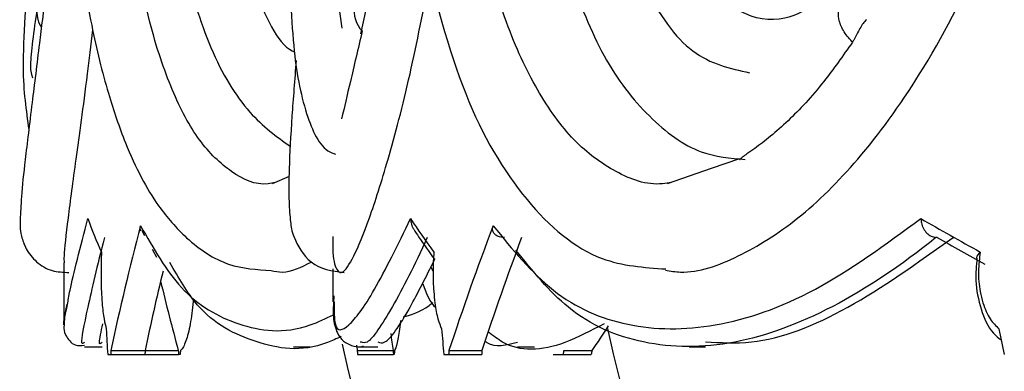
# Model space of a CAD drawing. Header units: millimetres. Extents: x 69 to 135, y 39 to 174.
# Tile 91 of 199: x 68.639 to 69.748, y 121.685 to 122.082. Entities that reach past the tile are written whole.
import ezdxf

# ---------------------------------------------------------------- set-up
doc = ezdxf.new("R2010")
doc.units = ezdxf.units.MM

msp = doc.modelspace()

# ---------------------------------------------------------------- linework, layer by layer
at = {"color": 7, "linetype": 'Continuous', "lineweight": 25}
for p, q in [((69.44999, 121.92485), (69.41792, 121.91372)), ((69.41792, 121.91372), (69.36843, 121.89655)), ((68.94255, 121.90492), (68.92352, 121.89654)), ((68.77674, 121.84408), (68.77975, 121.83847)), ((69.67276, 121.83617), (69.67115, 121.83622)), ((68.78805, 121.82306), (68.79292, 121.814)), ((68.68881, 121.80771), (68.68881, 121.73766)), ((68.99188, 121.80071), (68.99188, 121.76351)), ((69.10468, 121.79824), (69.10217, 121.80296)), ((68.712, 121.71302), (68.73194, 121.71302)), ((68.74177, 121.70862), (68.78026, 121.70862)), ((68.78026, 121.70862), (68.81768, 121.70862)), ((68.94741, 121.71302), (68.96632, 121.71302)), ((69.01929, 121.70862), (69.05981, 121.70862)), ((69.02389, 121.7183), (69.02244, 121.7183)), ((69.02244, 121.71302), (69.04258, 121.71302)), ((69.12254, 121.70862), (69.15976, 121.70862)), ((69.19976, 121.71302), (69.21889, 121.71302)), ((69.25186, 121.70862), (69.28361, 121.70862)), ((69.39324, 121.71302), (69.41174, 121.71302)), ((68.7381, 121.70425), (68.74156, 121.70425)), ((68.74156, 121.70425), (68.78005, 121.70425)), ((68.78005, 121.70425), (68.81795, 121.70425)), ((68.81977, 121.70425), (68.81795, 121.70425)), ((69.01943, 121.70425), (69.05996, 121.70425)), ((69.06099, 121.70425), (69.05996, 121.70425)), ((69.11676, 121.70425), (69.12222, 121.70425)), ((69.12222, 121.70425), (69.15944, 121.70425)), ((69.24009, 121.70425), (69.25122, 121.70425)), ((69.25122, 121.70425), (69.28297, 121.70425))]:
    msp.add_line(p, q, dxfattribs=at)
for centre, radius, start, end in [((69.04824, 122.09146), 0.03248, 115.57456, 224.04727), ((68.68983, 122.08994), 0.03154, 134.17592, 210.60429), ((73.57055, 122.70561), 4.37867, 192.82773, 241.2195), ((73.26748, 122.70561), 4.37867, 193.06371, 241.2195)]:
    msp.add_arc(centre, radius, start, end, dxfattribs=at)
for centre, major_axis, ratio, start_param, end_param in [((73.26381, 122.04168), (4.57499, 0.03821), 0.3021763, 3.2475953, 3.2751522), ((73.56689, 122.04168), (4.57491, -0.09451), 0.30159, 3.3436155, 3.3711724), ((73.56689, 122.04168), (4.57209, -0.59764), 0.2727808, 3.7220928, 3.7496497), ((73.26381, 122.28325), (4.42081, 1.85566), 0.6346819, 2.686629, 2.7289325), ((73.56689, 122.28325), (4.39692, 2.14426), 0.5894905, 2.5797959, 2.6220994), ((73.56689, 122.28325), (4.35847, 2.12551), 0.5894905, 2.5849187, 2.6236288), ((73.56456, 122.02255), (4.55205, -0.59806), 0.273938, 3.7239662, 3.7461149), ((73.26381, 122.28325), (4.38215, 1.83943), 0.6346819, 2.7032558, 2.7304619), ((73.26381, 122.28325), (4.53303, -0.18187), 0.7345088, 3.345586, 3.3693517), ((73.26381, 123.79962), (0.13349, 12.24085), 0.3735894, 1.7444947, 1.7468946), ((73.56689, 123.79962), (-0.33008, 12.24033), 0.3727903, 1.7303682, 1.7327681), ((73.26381, 122.28325), (4.37078, 2.69862), 0.4481315, 2.3633784, 2.3718261), ((73.56689, 123.79962), (-2.06192, 12.22154), 0.3341643, 1.6841027, 1.6865026), ((73.56689, 122.28325), (4.52331, 0.4454), 0.7305787, 3.1749587, 3.1808098), ((73.26381, 124.28258), (1.58571, 15.0615), 0.2849255, 1.7724464, 1.7727411), ((73.26381, 124.28258), (1.57184, 14.92982), 0.2849255, 1.7739758, 1.7742731), ((73.26381, 124.28258), (-0.1254, 14.93648), 0.3035029, 1.7414391, 1.7417364), ((73.26381, 123.79962), (1.8778, 12.11705), 0.3406739, 1.7967331, 1.7970992), ((73.56689, 122.28325), (4.56321, 0.44933), 0.7305787, 3.1774199, 3.1792804), ((73.56689, 124.28258), (0.31291, 15.06798), 0.302913, 1.7487482, 1.7490429), ((73.56689, 124.28258), (0.31017, 14.93624), 0.302913, 1.7502776, 1.7505749), ((73.56689, 123.79962), (1.46848, 12.12279), 0.3539336, 1.7868343, 1.7872004), ((73.56689, 124.28258), (1.97842, 15.05853), 0.273938, 1.7784329, 1.7787276), ((73.56689, 124.28258), (1.96113, 14.92687), 0.273938, 1.7799623, 1.7802596), ((73.26381, 124.28258), (3.01246, 15.05251), 0.2287469, 1.788205, 1.7884997), ((73.26381, 124.28258), (2.98612, 14.9209), 0.2287469, 1.7897343, 1.7900317)]:
    msp.add_ellipse(centre, major_axis=major_axis, ratio=ratio, start_param=start_param, end_param=end_param, dxfattribs=at)
at = {"color": 1, "linetype": 'Continuous', "lineweight": 25}
for points, knots in [([(69.58593, 122.24981), (69.58563, 122.24448), (69.58427, 122.21999), (69.57841, 122.17734), (69.56115, 122.13114), (69.53439, 122.09666), (69.49603, 122.07735), (69.44969, 122.08554), (69.40392, 122.12876), (69.37799, 122.18618), (69.3631, 122.24187), (69.35468, 122.28787), (69.35099, 122.3499), (69.35503, 122.40834), (69.36574, 122.45328), (69.3814, 122.48245), (69.41997, 122.50524), (69.46858, 122.50345), (69.52316, 122.5085), (69.55467, 122.50781), (69.57835, 122.50439), (69.59517, 122.49855), (69.60726, 122.48798), (69.61385, 122.47659), (69.61736, 122.46214), (69.61827, 122.44995), (69.61719, 122.4429), (69.61687, 122.44087)], [0, 0, 0, 0, 0.01095507, 0.05032405, 0.08860552, 0.12678902, 0.18207948, 0.25807658, 0.33522909, 0.41549906, 0.42859757, 0.47220147, 0.51792219, 0.55440722, 0.5911649, 0.62259716, 0.65128975, 0.78739714, 0.85085242, 0.89344479, 0.92237698, 0.95068295, 0.96326889, 0.9759768, 0.98503321, 0.99568205, 1, 1, 1, 1]), ([(69.57718, 122.05632), (69.57698, 122.05652), (69.57291, 122.06055), (69.56621, 122.06925), (69.56094, 122.08273), (69.56128, 122.09357), (69.56331, 122.10061), (69.56571, 122.10284), (69.56633, 122.10342)], [0, 0, 0, 0, 0.0129829, 0.2697581, 0.5265024, 0.7832431, 0.9435765, 1, 1, 1, 1]), ([(68.69291, 121.76075), (68.69361, 121.76533), (68.69609, 121.78143), (68.70754, 121.82573), (68.71573, 121.85742)], [0, 0, 0, 0, 0.2845461, 1, 1, 1, 1]), ([(68.9933, 121.76351), (68.99325, 121.75369), (68.99312, 121.72857), (69.00813, 121.73249), (69.03626, 121.76917), (69.06498, 121.82807), (69.0793, 121.85742)], [0, 0, 0, 0, 0.1739591, 0.4445979, 0.7232183, 1, 1, 1, 1]), ([(68.77517, 121.84931), (68.78963, 121.82387), (68.82009, 121.7703), (68.8847, 121.7342), (68.94362, 121.726), (68.98367, 121.74474), (68.99247, 121.74886)], [0, 0, 0, 0, 0.2806558, 0.590819, 0.9100874, 1, 1, 1, 1]), ([(68.73471, 121.83622), (68.7347, 121.8362), (68.72597, 121.8037), (68.71443, 121.75252), (68.70628, 121.71354), (68.71067, 121.71707), (68.71213, 121.71824)], [0, 0, 0, 0, 0.00020505, 0.40056697, 0.80085652, 1, 1, 1, 1]), ([(69.09812, 121.83622), (69.09811, 121.8362), (69.08373, 121.80409), (69.05739, 121.7537), (69.03235, 121.71506), (69.02582, 121.71756), (69.02389, 121.7183)], [0, 0, 0, 0, 0.0002133, 0.411697, 0.8258543, 1, 1, 1, 1])]:
    msp.add_open_spline(points, degree=3, knots=knots, dxfattribs=at)
at = {"color": 7, "linetype": 'Continuous', "lineweight": 25}
for points, knots in [([(68.6787, 122.21058), (68.6738, 122.16469), (68.66767, 122.10721), (68.66229, 122.06388), (68.6612, 122.05515)], [0, 0, 0, 0, 0.7983915, 1, 1, 1, 1]), ([(68.92715, 121.89828), (68.92437, 121.89766), (68.90642, 121.89365), (68.87705, 121.90814), (68.84052, 121.94239), (68.80997, 121.99999), (68.78103, 122.08573), (68.76718, 122.16783), (68.75906, 122.21596)], [0, 0, 0, 0, 0.0326995, 0.2112841, 0.3898783, 0.5684535, 0.7470251, 1, 1, 1, 1]), ([(69.05182, 122.21376), (69.04621, 122.18192), (69.03649, 122.12681), (69.02696, 122.08375), (69.02293, 122.06558)], [0, 0, 0, 0, 0.5778382, 1, 1, 1, 1]), ([(69.37324, 121.89822), (69.36992, 121.89762), (69.34769, 121.89366), (69.31016, 121.90816), (69.26249, 121.94239), (69.22134, 121.99998), (69.1828, 122.08223), (69.16316, 122.1583), (69.15215, 122.20096)], [0, 0, 0, 0, 0.0322139, 0.2156388, 0.3990761, 0.5824924, 0.765905, 1, 1, 1, 1]), ([(68.88212, 122.18999), (68.88891, 122.16601), (68.90607, 122.10544), (68.92934, 122.05399), (68.94767, 122.04566), (68.94848, 122.04529)], [0, 0, 0, 0, 0.3851672, 0.9729314, 1, 1, 1, 1]), ([(68.99393, 122.18999), (68.99462, 122.16469), (68.99599, 122.11438), (68.99996, 122.08623), (69.00193, 122.07223)], [0, 0, 0, 0, 0.5028205, 1, 1, 1, 1]), ([(68.70293, 122.17744), (68.70828, 122.14243), (68.71822, 122.07743), (68.73717, 122.00116), (68.75627, 121.94506), (68.77499, 121.90428), (68.79681, 121.86779), (68.82935, 121.8307), (68.87286, 121.80174), (68.90613, 121.79995), (68.92229, 121.79908)], [0, 0, 0, 0, 0.1638023, 0.3041718, 0.421614, 0.516964, 0.6019463, 0.7157932, 0.8619541, 1, 1, 1, 1]), ([(69.32118, 122.17544), (69.3284, 122.1562), (69.34921, 122.10076), (69.39521, 122.0363), (69.43935, 122.02663), (69.4613, 122.02182)], [0, 0, 0, 0, 0.21073792, 0.6075497, 1, 1, 1, 1]), ([(69.36642, 121.79916), (69.37205, 121.79825), (69.39771, 121.79412), (69.44826, 121.8125), (69.51574, 121.85395), (69.58544, 121.92279), (69.65719, 122.02133), (69.70536, 122.11272), (69.72931, 122.16908), (69.73181, 122.17498)], [0, 0, 0, 0, 0.0490391, 0.2233347, 0.3976065, 0.5718891, 0.7599416, 0.9748902, 1, 1, 1, 1]), ([(69.09158, 122.16666), (69.10656, 122.10745), (69.13584, 121.99174), (69.20616, 121.87384), (69.28476, 121.80631), (69.34248, 121.80232), (69.36697, 121.80063)], [0, 0, 0, 0, 0.2833797, 0.5537987, 0.8107115, 1, 1, 1, 1]), ([(68.64878, 122.16105), (68.64738, 122.13493), (68.64472, 122.08568), (68.64117, 122.01405), (68.64619, 121.97917), (68.64928, 121.95773)], [0, 0, 0, 0, 0.30315443, 0.57159807, 1, 1, 1, 1]), ([(68.94295, 122.1574), (68.94387, 122.11837), (68.94559, 122.04551), (68.96035, 121.9734), (68.97873, 121.93475), (68.9934, 121.93053), (68.99481, 121.93012)], [0, 0, 0, 0, 0.3737005, 0.6976692, 0.9708999, 1, 1, 1, 1]), ([(68.82244, 122.14701), (68.83226, 122.11322), (68.85202, 122.04514), (68.89569, 121.97339), (68.9284, 121.94986), (68.9439, 121.93871)], [0, 0, 0, 0, 0.34146597, 0.68784201, 1, 1, 1, 1]), ([(68.9919, 121.83715), (68.9919, 121.83699), (68.99115, 121.81787), (68.99391, 121.80201), (69.00139, 121.79234), (69.01467, 121.81145), (69.03245, 121.85414), (69.05423, 121.92306), (69.07832, 122.01329), (69.09408, 122.09366), (69.1017, 122.1325)], [0, 0, 0, 0, 0.00115183, 0.14249416, 0.28333718, 0.42418913, 0.56502413, 0.70586471, 0.85783564, 1, 1, 1, 1]), ([(69.25807, 122.13231), (69.2703, 122.10019), (69.2949, 122.03558), (69.34761, 121.96895), (69.40187, 121.9288), (69.43956, 121.92551), (69.45617, 121.92406)], [0, 0, 0, 0, 0.2608093, 0.5245747, 0.7905463, 1, 1, 1, 1]), ([(68.65838, 122.09357), (68.6549, 122.06872), (68.6491, 122.02733), (68.6522, 122.01933), (68.65344, 122.01614)], [0, 0, 0, 0, 0.6003473, 1, 1, 1, 1]), ([(69.59285, 122.08162), (69.59159, 122.08035), (69.58907, 122.0778), (69.58547, 122.07185), (69.58215, 122.06535), (69.57935, 122.05979), (69.57777, 122.05727), (69.57718, 122.05632)], [0, 0, 0, 0, 0.2158035, 0.4313186, 0.653973, 0.869166, 1, 1, 1, 1]), ([(68.68945, 121.80771), (68.6893, 121.80982), (68.68879, 121.81697), (68.69333, 121.85498), (68.70232, 121.92329), (68.7125, 121.99528), (68.71936, 122.0531), (68.72137, 122.07001)], [0, 0, 0, 0, 0.1065858, 0.360005, 0.6134374, 0.8868962, 1, 1, 1, 1]), ([(69.0249, 122.06888), (69.02017, 122.04882), (69.01096, 122.00975), (69.00472, 121.98303), (69.00169, 121.97002)], [0, 0, 0, 0, 0.5131695, 1, 1, 1, 1]), ([(68.6612, 122.05515), (68.65836, 122.03195), (68.65208, 121.9807), (68.64514, 121.92473), (68.64059, 121.88312), (68.63966, 121.85657), (68.63884, 121.84406), (68.64522, 121.82353), (68.65674, 121.80823), (68.67448, 121.7974), (68.68805, 121.79692), (68.69452, 121.7967)], [0, 0, 0, 0, 0.1706115, 0.377029, 0.5509479, 0.6923916, 0.803519, 0.8548938, 0.9058742, 0.9550943, 1, 1, 1, 1]), ([(69.57718, 122.05632), (69.56642, 122.04099), (69.54216, 122.00642), (69.50377, 121.96521), (69.47428, 121.94142), (69.45892, 121.93075), (69.45357, 121.92702), (69.45106, 121.92487), (69.44987, 121.92369), (69.45005, 121.92324), (69.45009, 121.92314)], [0, 0, 0, 0, 0.2219908, 0.5006264, 0.78661, 0.8696486, 0.9262854, 0.9651986, 0.9922286, 1, 1, 1, 1]), ([(68.95046, 122.03568), (68.94875, 122.01402), (68.94499, 121.96642), (68.94235, 121.91552), (68.94183, 121.87782), (68.94393, 121.85501), (68.94585, 121.83778), (68.96641, 121.80156), (68.9911, 121.79841), (69.00446, 121.7967)], [0, 0, 0, 0, 0.1710417, 0.3758323, 0.5406458, 0.6652929, 0.7583002, 0.8692493, 1, 1, 1, 1]), ([(69.0793, 121.85742), (69.0793, 121.85734), (69.07932, 121.85578), (69.07985, 121.85193), (69.08106, 121.84774), (69.08279, 121.8457), (69.08301, 121.84544)], [0, 0, 0, 0, 0.019702, 0.3684746, 0.9197691, 1, 1, 1, 1]), ([(69.17242, 121.84931), (69.19408, 121.82274), (69.23795, 121.76892), (69.32252, 121.73199), (69.42178, 121.7314), (69.53381, 121.76945), (69.61425, 121.82816), (69.65434, 121.85742)], [0, 0, 0, 0, 0.1915986, 0.3881527, 0.5886136, 0.7949878, 1, 1, 1, 1]), ([(69.65434, 121.85742), (69.65435, 121.85734), (69.6544, 121.85578), (69.65487, 121.85188), (69.6569, 121.84614), (69.66073, 121.8409), (69.66561, 121.83723), (69.6693, 121.83656), (69.67115, 121.83622)], [0, 0, 0, 0, 0.0080248, 0.1500527, 0.3745703, 0.5869092, 0.7933626, 1, 1, 1, 1]), ([(68.77571, 121.84363), (68.77535, 121.84436), (68.7745, 121.84612), (68.77492, 121.84814), (68.77517, 121.84931)], [0, 0, 0, 0, 0.4177617, 1, 1, 1, 1]), ([(69.08291, 121.84536), (69.08474, 121.84256), (69.09216, 121.83117), (69.10035, 121.81983), (69.10652, 121.81128)], [0, 0, 0, 0, 0.2455589, 1, 1, 1, 1]), ([(69.18499, 121.83617), (69.1831, 121.83631), (69.17935, 121.83658), (69.17513, 121.83861), (69.17229, 121.84169), (69.17133, 121.84543), (69.1721, 121.84815), (69.17242, 121.84931)], [0, 0, 0, 0, 0.1897758, 0.3789109, 0.585752, 0.8236006, 1, 1, 1, 1]), ([(69.67115, 121.83622), (69.67113, 121.8362), (69.63217, 121.80437), (69.55337, 121.75196), (69.44161, 121.71109), (69.3413, 121.71196), (69.2583, 121.74696), (69.21698, 121.79838), (69.1981, 121.82187)], [0, 0, 0, 0, 0.0001075, 0.2056982, 0.4126258, 0.6256578, 0.8289795, 1, 1, 1, 1]), ([(69.41174, 121.71866), (69.42861, 121.71755), (69.47746, 121.71435), (69.5721, 121.75145), (69.6507, 121.80767), (69.69054, 121.83617)], [0, 0, 0, 0, 0.2064816, 0.5977727, 1, 1, 1, 1]), ([(68.73111, 121.81972), (68.73087, 121.81257), (68.73038, 121.79786), (68.73084, 121.7778), (68.73199, 121.7593), (68.73374, 121.74364), (68.73562, 121.73654), (68.7365, 121.7332)], [0, 0, 0, 0, 0.2111495, 0.4345276, 0.5700829, 0.7977377, 1, 1, 1, 1]), ([(69.10552, 121.81972), (69.10513, 121.81257), (69.10433, 121.79786), (69.1051, 121.7778), (69.10696, 121.7593), (69.1098, 121.74364), (69.11281, 121.73654), (69.11423, 121.7332)], [0, 0, 0, 0, 0.2111486, 0.4345254, 0.5700829, 0.7977339, 1, 1, 1, 1]), ([(69.72116, 121.81972), (69.72113, 121.81969), (69.7191, 121.81775), (69.71685, 121.81528), (69.71698, 121.81312), (69.71699, 121.81286)], [0, 0, 0, 0, 0.01379266, 0.88112206, 1, 1, 1, 1]), ([(69.72116, 121.81972), (69.72021, 121.81257), (69.71824, 121.79786), (69.72012, 121.7778), (69.72467, 121.7593), (69.73158, 121.74364), (69.7388, 121.73654), (69.7422, 121.7332)], [0, 0, 0, 0, 0.2111485, 0.4345267, 0.5700768, 0.7977411, 1, 1, 1, 1]), ([(69.00118, 121.72443), (68.99597, 121.72203), (68.95984, 121.70541), (68.90418, 121.71548), (68.84429, 121.74474), (68.81806, 121.79067), (68.8083, 121.80774)], [0, 0, 0, 0, 0.0611145, 0.4233434, 0.7855995, 1, 1, 1, 1]), ([(68.92229, 121.79903), (68.92643, 121.79806), (68.94033, 121.79483), (68.9563, 121.80284), (68.96752, 121.80847)], [0, 0, 0, 0, 0.2978876, 1, 1, 1, 1]), ([(69.04258, 121.71866), (69.04489, 121.71759), (69.05156, 121.71452), (69.07363, 121.74555), (69.09688, 121.79211), (69.10648, 121.81134)], [0, 0, 0, 0, 0.2365396, 0.6847887, 1, 1, 1, 1]), ([(69.71746, 121.81284), (69.71668, 121.80444), (69.71486, 121.78483), (69.72142, 121.7545), (69.73138, 121.73106), (69.74178, 121.72296), (69.74483, 121.72059)], [0, 0, 0, 0, 0.2328417, 0.543859, 0.8666396, 1, 1, 1, 1]), ([(69.09297, 121.78398), (69.09706, 121.77298), (69.10117, 121.76193), (69.10766, 121.75747), (69.10769, 121.75745)], [0, 0, 0, 0, 0.9959449, 1, 1, 1, 1]), ([(68.83459, 121.76721), (68.8337, 121.75825), (68.83189, 121.74013), (68.827, 121.72006), (68.8228, 121.71123), (68.82045, 121.70897), (68.8201, 121.70862)], [0, 0, 0, 0, 0.3085163, 0.6238297, 0.9428755, 1, 1, 1, 1]), ([(68.99297, 121.77033), (68.99252, 121.76334), (68.99155, 121.74829), (68.99389, 121.73446), (69.00203, 121.71698), (69.0208, 121.71152), (69.02583, 121.71385), (69.02643, 121.71413)], [0, 0, 0, 0, 0.24831046, 0.53511753, 0.76758925, 0.97219963, 1, 1, 1, 1]), ([(69.07085, 121.74658), (69.08029, 121.74912), (69.09098, 121.75199), (69.10315, 121.76185), (69.10457, 121.763)], [0, 0, 0, 0, 0.8830179, 1, 1, 1, 1]), ([(68.68895, 121.73766), (68.6889, 121.73765), (68.68749, 121.73727), (68.69024, 121.7492), (68.69291, 121.76075)], [0, 0, 0, 0, 0.0319193, 1, 1, 1, 1]), ([(68.69218, 121.76099), (68.69166, 121.75866), (68.68898, 121.7468), (68.68943, 121.7394), (68.68824, 121.7288), (68.69923, 121.71322), (68.70842, 121.71438), (68.71205, 121.71484)], [0, 0, 0, 0, 0.1169934, 0.5958598, 0.7769954, 0.9121202, 1, 1, 1, 1]), ([(69.06791, 121.74249), (69.06788, 121.74216), (69.06726, 121.73305), (69.06507, 121.72043), (69.06272, 121.71122), (69.06138, 121.70897), (69.06117, 121.70862)], [0, 0, 0, 0, 0.0168018, 0.4651302, 0.918772, 1, 1, 1, 1]), ([(68.73194, 121.71797), (68.73033, 121.71634), (68.7271, 121.71309), (68.73081, 121.73016), (68.73266, 121.73869)], [0, 0, 0, 0, 0.5003992, 1, 1, 1, 1]), ([(69.29731, 121.73891), (69.28239, 121.731), (69.23965, 121.70831), (69.19581, 121.70678), (69.17231, 121.72548), (69.16711, 121.72962)], [0, 0, 0, 0, 0.2944966, 0.8438086, 1, 1, 1, 1]), ([(69.16341, 121.71906), (69.16407, 121.71859), (69.17387, 121.71155), (69.18726, 121.715), (69.19975, 121.71822)], [0, 0, 0, 0, 0.067107, 1, 1, 1, 1])]:
    msp.add_open_spline(points, degree=3, knots=knots, dxfattribs=at)

doc.saveas('drawing.dxf')
